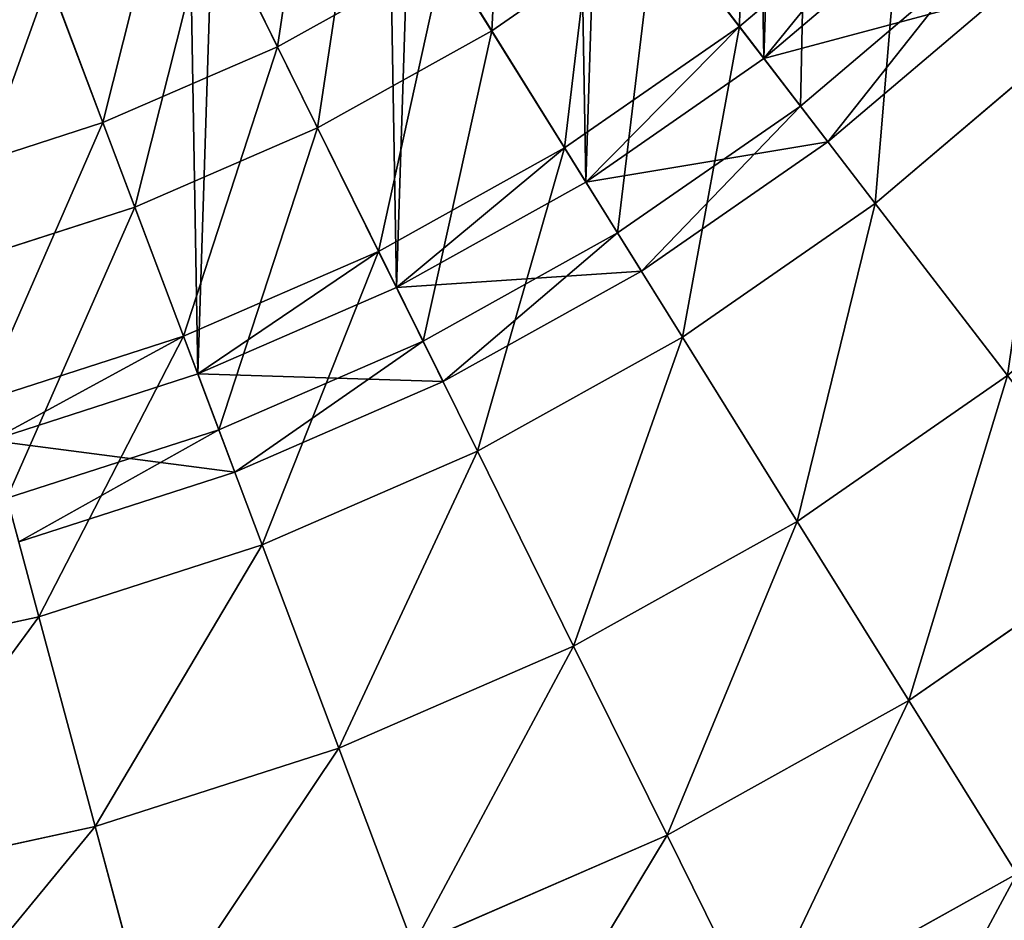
# Model space of a CAD drawing. Extents: x 5 to 965, y 4 to 104.
# Tile 212 of 256: x 276 to 286, y 28 to 37. Entities that reach past the tile are written whole.
import ezdxf

# ---------------------------------------------------------------- set-up
doc = ezdxf.new("R2010")
doc.units = 0
doc.layers.get('0').update_dxf_attribs({"color": 13, "linetype": 'CONTINUOUS'})

# ---------------------------------------------------------------- blocks, each defined once
blk = doc.blocks.new('COMPONENT_4')
for p, q in [((57.4193, 34.9091, 2.8626), (58.4349, 32.8539, 3.7458)), ((57.4193, 34.9091, 97.017), (58.4349, 32.8539, 96.1337)), ((61.6124, 34.8334, 3.7458), (62.9813, 33.0524, 4.7403)), ((61.6124, 34.8334, 96.1337), (62.9813, 33.0524, 95.1392)), ((62.9813, 33.0524, 4.7403), (64.5773, 34.4088, 4.7403)), ((62.9813, 33.0524, 95.1392), (64.5773, 34.4088, 95.1392)), ((55.9067, 34.2519, 2.8626), (56.716, 32.1071, 3.7458)), ((56.716, 32.1071, 96.1337), (55.9067, 34.2519, 97.017)), ((58.4349, 32.8539, 3.7458), (60.0722, 33.7656, 3.7458)), ((58.4349, 32.8539, 96.1337), (60.0722, 33.7656, 96.1337)), ((60.0722, 33.7656, 3.7458), (61.26, 31.859, 4.7403)), ((61.26, 31.859, 95.1392), (60.0722, 33.7656, 96.1337)), ((61.26, 31.859, 4.7403), (62.9813, 33.0524, 4.7403)), ((61.26, 31.859, 95.1392), (62.9813, 33.0524, 95.1392)), ((62.9813, 33.0524, 4.7403), (64.3188, 31.3123, 5.8437)), ((62.9813, 33.0524, 95.1392), (64.3188, 31.3123, 94.0358)), ((56.716, 32.1071, 3.7458), (58.4349, 32.8539, 3.7458)), ((56.716, 32.1071, 96.1337), (58.4349, 32.8539, 96.1337)), ((58.4349, 32.8539, 3.7458), (59.43, 30.8401, 4.7403)), ((58.4349, 32.8539, 96.1337), (59.43, 30.8401, 95.1392)), ((64.3188, 31.3123, 5.8437), (66.0789, 32.8081, 5.8437)), ((64.3188, 31.3123, 94.0358), (66.0789, 32.8081, 94.0358)), ((54.9322, 31.5323, 3.7458), (56.716, 32.1071, 3.7458)), ((54.9322, 31.5323, 96.1337), (56.716, 32.1071, 96.1337)), ((56.716, 32.1071, 3.7458), (57.509, 30.0054, 4.7403)), ((57.509, 30.0054, 95.1392), (56.716, 32.1071, 96.1337)), ((59.43, 30.8401, 4.7403), (61.26, 31.859, 4.7403)), ((59.43, 30.8401, 95.1392), (61.26, 31.859, 95.1392)), ((61.26, 31.859, 4.7403), (62.4205, 29.9962, 5.8437)), ((62.4205, 29.9962, 94.0358), (61.26, 31.859, 95.1392)), ((62.4205, 29.9962, 5.8437), (64.3188, 31.3123, 5.8437)), ((62.4205, 29.9962, 94.0358), (64.3188, 31.3123, 94.0358)), ((64.3188, 31.3123, 5.8437), (65.6216, 29.6173, 7.0533)), ((64.3188, 31.3123, 94.0358), (65.6216, 29.6173, 92.8262)), ((57.509, 30.0054, 4.7403), (59.43, 30.8401, 4.7403)), ((57.509, 30.0054, 95.1392), (59.43, 30.8401, 95.1392)), ((59.43, 30.8401, 4.7403), (60.4023, 28.8725, 5.8437)), ((59.43, 30.8401, 95.1392), (60.4023, 28.8725, 94.0358)), ((55.5154, 29.3631, 4.7403), (57.509, 30.0054, 4.7403)), ((55.5154, 29.3631, 95.1392), (57.509, 30.0054, 95.1392)), ((57.509, 30.0054, 4.7403), (58.2837, 27.952, 5.8437)), ((58.2837, 27.952, 94.0358), (57.509, 30.0054, 95.1392)), ((60.4023, 28.8725, 5.8437), (62.4205, 29.9962, 5.8437)), ((60.4023, 28.8725, 94.0358), (62.4205, 29.9962, 94.0358)), ((62.4205, 29.9962, 5.8437), (63.5509, 28.1816, 7.0533)), ((63.5509, 28.1816, 92.8262), (62.4205, 29.9962, 94.0358)), ((63.5509, 28.1816, 7.0533), (65.6216, 29.6173, 7.0533)), ((63.5509, 28.1816, 92.8262), (65.6216, 29.6173, 92.8262)), ((55.5154, 29.3631, 4.7403), (56.0851, 27.2436, 5.8437)), ((56.0851, 27.2436, 94.0358), (55.5154, 29.3631, 95.1392)), ((58.2837, 27.952, 5.8437), (60.4023, 28.8725, 5.8437)), ((58.2837, 27.952, 94.0358), (60.4023, 28.8725, 94.0358)), ((60.4023, 28.8725, 5.8437), (61.3494, 26.9558, 7.0533)), ((60.4023, 28.8725, 94.0358), (61.3494, 26.9558, 92.8262)), ((61.3494, 26.9558, 7.0533), (63.5509, 28.1816, 7.0533)), ((61.3494, 26.9558, 92.8262), (63.5509, 28.1816, 92.8262)), ((63.5509, 28.1816, 7.0533), (64.6485, 26.4197, 8.3663)), ((64.6485, 26.4197, 91.5133), (63.5509, 28.1816, 92.8262)), ((56.0851, 27.2436, 5.8437), (58.2837, 27.952, 5.8437)), ((56.0851, 27.2436, 94.0358), (58.2837, 27.952, 94.0358)), ((58.2837, 27.952, 5.8437), (59.0384, 25.9518, 7.0533)), ((59.0384, 25.9518, 92.8262), (58.2837, 27.952, 94.0358)), ((64.6485, 26.4197, 8.3663), (66.8867, 27.9714, 8.3663)), ((64.6485, 26.4197, 91.5133), (66.8867, 27.9714, 91.5133)), ((53.8277, 26.7541, 5.8437), (56.0851, 27.2436, 5.8437)), ((53.8277, 26.7541, 94.0358), (56.0851, 27.2436, 94.0358)), ((56.0851, 27.2436, 5.8437), (56.6401, 25.179, 7.0533)), ((56.6401, 25.179, 92.8262), (56.0851, 27.2436, 94.0358)), ((59.0384, 25.9518, 7.0533), (61.3494, 26.9558, 7.0533)), ((59.0384, 25.9518, 92.8262), (61.3494, 26.9558, 92.8262)), ((61.3494, 26.9558, 7.0533), (62.2691, 25.0948, 8.3663)), ((61.3494, 26.9558, 92.8262), (62.2691, 25.0948, 91.5133)), ((62.2691, 25.0948, 8.3663), (64.6485, 26.4197, 8.3663)), ((62.2691, 25.0948, 91.5133), (64.6485, 26.4197, 91.5133)), ((64.6485, 26.4197, 8.3663), (65.7107, 24.7146, 9.7794)), ((65.7107, 24.7146, 90.1001), (64.6485, 26.4197, 91.5133)), ((56.6401, 25.179, 7.0533), (59.0384, 25.9518, 7.0533)), ((56.6401, 25.179, 92.8262), (59.0384, 25.9518, 92.8262)), ((59.0384, 25.9518, 7.0533), (59.7712, 24.0095, 8.3663)), ((59.7712, 24.0095, 91.5133), (59.0384, 25.9518, 92.8262)), ((54.1777, 24.6451, 7.0533), (56.6401, 25.179, 7.0533)), ((54.1777, 24.6451, 92.8262), (56.6401, 25.179, 92.8262)), ((56.6401, 25.179, 7.0533), (57.1791, 23.1743, 8.3663)), ((57.1791, 23.1743, 91.5133), (56.6401, 25.179, 92.8262)), ((59.7712, 24.0095, 8.3663), (62.2691, 25.0948, 8.3663)), ((59.7712, 24.0095, 91.5133), (62.2691, 25.0948, 91.5133)), ((62.2691, 25.0948, 8.3663), (63.1591, 23.2938, 9.7794)), ((62.2691, 25.0948, 91.5133), (63.1591, 23.2938, 90.1001)), ((63.1591, 23.2938, 9.7794), (65.7107, 24.7146, 9.7794)), ((63.1591, 23.2938, 90.1001), (65.7107, 24.7146, 90.1001))]:
    blk.add_line(p, q)
mesh = blk.add_polyface()
corners = [(63.0404, 36.047, 3.7458), (62.9813, 33.0524, 4.7403), (61.6124, 34.8334, 3.7458), (64.5773, 34.4088, 4.7403)]
mesh.append_faces([[corners[k] for k in face] for face in [(0, 1, 2), (1, 0, 3)]], dxfattribs={"vtx0": -1})
mesh = blk.add_polyface()
corners = [(62.9813, 33.0524, 95.1392), (63.0404, 36.047, 96.1337), (61.6124, 34.8334, 96.1337), (64.5773, 34.4088, 95.1392)]
mesh.append_faces([[corners[k] for k in face] for face in [(0, 1, 2), (1, 0, 3)]], dxfattribs={"vtx0": -1})
mesh = blk.add_polyface()
corners = [(66.0327, 35.9151, 4.7403), (66.0789, 32.8081, 5.8437), (64.5773, 34.4088, 4.7403), (67.684, 34.4693, 5.8437)]
mesh.append_faces([[corners[k] for k in face] for face in [(0, 1, 2), (1, 0, 3)]], dxfattribs={"vtx0": -1})
mesh = blk.add_polyface()
corners = [(66.0789, 32.8081, 94.0358), (66.0327, 35.9151, 95.1392), (64.5773, 34.4088, 95.1392), (67.684, 34.4693, 94.0358)]
mesh.append_faces([[corners[k] for k in face] for face in [(0, 1, 2), (1, 0, 3)]], dxfattribs={"vtx0": -1})
mesh = blk.add_polyface()
corners = [(58.8601, 35.7114, 2.8626), (58.4349, 32.8539, 3.7458), (57.4193, 34.9091, 2.8626), (60.0722, 33.7656, 3.7458)]
mesh.append_faces([[corners[k] for k in face] for face in [(0, 1, 2), (1, 0, 3)]], dxfattribs={"vtx0": -1})
mesh = blk.add_polyface()
corners = [(58.4349, 32.8539, 96.1337), (58.8601, 35.7114, 97.017), (57.4193, 34.9091, 97.017), (60.0722, 33.7656, 96.1337)]
mesh.append_faces([[corners[k] for k in face] for face in [(0, 1, 2), (1, 0, 3)]], dxfattribs={"vtx0": -1})
mesh = blk.add_polyface()
corners = [(57.4193, 34.9091, 2.8626), (56.716, 32.1071, 3.7458), (55.9067, 34.2519, 2.8626), (58.4349, 32.8539, 3.7458)]
mesh.append_faces([[corners[k] for k in face] for face in [(0, 1, 2), (1, 0, 3)]], dxfattribs={"vtx0": -1})
mesh = blk.add_polyface()
corners = [(56.716, 32.1071, 96.1337), (57.4193, 34.9091, 97.017), (55.9067, 34.2519, 97.017), (58.4349, 32.8539, 96.1337)]
mesh.append_faces([[corners[k] for k in face] for face in [(0, 1, 2), (1, 0, 3)]], dxfattribs={"vtx0": -1})
mesh = blk.add_polyface()
corners = [(61.6124, 34.8334, 3.7458), (61.26, 31.859, 4.7403), (60.0722, 33.7656, 3.7458), (62.9813, 33.0524, 4.7403)]
mesh.append_faces([[corners[k] for k in face] for face in [(0, 1, 2), (1, 0, 3)]], dxfattribs={"vtx0": -1})
mesh = blk.add_polyface()
corners = [(61.26, 31.859, 95.1392), (61.6124, 34.8334, 96.1337), (60.0722, 33.7656, 96.1337), (62.9813, 33.0524, 95.1392)]
mesh.append_faces([[corners[k] for k in face] for face in [(0, 1, 2), (1, 0, 3)]], dxfattribs={"vtx0": -1})
mesh = blk.add_polyface()
corners = [(64.5773, 34.4088, 4.7403), (64.3188, 31.3123, 5.8437), (62.9813, 33.0524, 4.7403), (66.0789, 32.8081, 5.8437)]
mesh.append_faces([[corners[k] for k in face] for face in [(0, 1, 2), (1, 0, 3)]], dxfattribs={"vtx0": -1})
mesh = blk.add_polyface()
corners = [(64.3188, 31.3123, 94.0358), (64.5773, 34.4088, 95.1392), (62.9813, 33.0524, 95.1392), (66.0789, 32.8081, 94.0358)]
mesh.append_faces([[corners[k] for k in face] for face in [(0, 1, 2), (1, 0, 3)]], dxfattribs={"vtx0": -1})
mesh = blk.add_polyface()
corners = [(55.9067, 34.2519, 2.8626), (54.9322, 31.5323, 3.7458), (54.3371, 33.7462, 2.8626), (56.716, 32.1071, 3.7458)]
mesh.append_faces([[corners[k] for k in face] for face in [(0, 1, 2), (1, 0, 3)]], dxfattribs={"vtx0": -1})
mesh = blk.add_polyface()
corners = [(54.9322, 31.5323, 96.1337), (55.9067, 34.2519, 97.017), (54.3371, 33.7462, 97.017), (56.716, 32.1071, 96.1337)]
mesh.append_faces([[corners[k] for k in face] for face in [(0, 1, 2), (1, 0, 3)]], dxfattribs={"vtx0": -1})
mesh = blk.add_polyface()
corners = [(60.0722, 33.7656, 3.7458), (59.43, 30.8401, 4.7403), (58.4349, 32.8539, 3.7458), (61.26, 31.859, 4.7403)]
mesh.append_faces([[corners[k] for k in face] for face in [(0, 1, 2), (1, 0, 3)]], dxfattribs={"vtx0": -1})
mesh = blk.add_polyface()
corners = [(59.43, 30.8401, 95.1392), (60.0722, 33.7656, 96.1337), (58.4349, 32.8539, 96.1337), (61.26, 31.859, 95.1392)]
mesh.append_faces([[corners[k] for k in face] for face in [(0, 1, 2), (1, 0, 3)]], dxfattribs={"vtx0": -1})
mesh = blk.add_polyface()
corners = [(62.9813, 33.0524, 4.7403), (62.4205, 29.9962, 5.8437), (61.26, 31.859, 4.7403), (64.3188, 31.3123, 5.8437)]
mesh.append_faces([[corners[k] for k in face] for face in [(0, 1, 2), (1, 0, 3)]], dxfattribs={"vtx0": -1})
mesh = blk.add_polyface()
corners = [(62.4205, 29.9962, 94.0358), (62.9813, 33.0524, 95.1392), (61.26, 31.859, 95.1392), (64.3188, 31.3123, 94.0358)]
mesh.append_faces([[corners[k] for k in face] for face in [(0, 1, 2), (1, 0, 3)]], dxfattribs={"vtx0": -1})
mesh = blk.add_polyface()
corners = [(58.4349, 32.8539, 3.7458), (57.509, 30.0054, 4.7403), (56.716, 32.1071, 3.7458), (59.43, 30.8401, 4.7403)]
mesh.append_faces([[corners[k] for k in face] for face in [(0, 1, 2), (1, 0, 3)]], dxfattribs={"vtx0": -1})
mesh = blk.add_polyface()
corners = [(57.509, 30.0054, 95.1392), (58.4349, 32.8539, 96.1337), (56.716, 32.1071, 96.1337), (59.43, 30.8401, 95.1392)]
mesh.append_faces([[corners[k] for k in face] for face in [(0, 1, 2), (1, 0, 3)]], dxfattribs={"vtx0": -1})
mesh = blk.add_polyface()
corners = [(66.0789, 32.8081, 5.8437), (65.6216, 29.6173, 7.0533), (64.3188, 31.3123, 5.8437), (67.5416, 31.249, 7.0533)]
mesh.append_faces([[corners[k] for k in face] for face in [(0, 1, 2), (1, 0, 3)]], dxfattribs={"vtx0": -1})
mesh = blk.add_polyface()
corners = [(65.6216, 29.6173, 92.8262), (66.0789, 32.8081, 94.0358), (64.3188, 31.3123, 94.0358), (67.5416, 31.249, 92.8262)]
mesh.append_faces([[corners[k] for k in face] for face in [(0, 1, 2), (1, 0, 3)]], dxfattribs={"vtx0": -1})
mesh = blk.add_polyface()
corners = [(56.716, 32.1071, 3.7458), (55.5154, 29.3631, 4.7403), (54.9322, 31.5323, 3.7458), (57.509, 30.0054, 4.7403)]
mesh.append_faces([[corners[k] for k in face] for face in [(0, 1, 2), (1, 0, 3)]], dxfattribs={"vtx0": -1})
mesh = blk.add_polyface()
corners = [(55.5154, 29.3631, 95.1392), (56.716, 32.1071, 96.1337), (54.9322, 31.5323, 96.1337), (57.509, 30.0054, 95.1392)]
mesh.append_faces([[corners[k] for k in face] for face in [(0, 1, 2), (1, 0, 3)]], dxfattribs={"vtx0": -1})
mesh = blk.add_polyface()
corners = [(61.26, 31.859, 4.7403), (60.4023, 28.8725, 5.8437), (59.43, 30.8401, 4.7403), (62.4205, 29.9962, 5.8437)]
mesh.append_faces([[corners[k] for k in face] for face in [(0, 1, 2), (1, 0, 3)]], dxfattribs={"vtx0": -1})
mesh = blk.add_polyface()
corners = [(60.4023, 28.8725, 94.0358), (61.26, 31.859, 95.1392), (59.43, 30.8401, 95.1392), (62.4205, 29.9962, 94.0358)]
mesh.append_faces([[corners[k] for k in face] for face in [(0, 1, 2), (1, 0, 3)]], dxfattribs={"vtx0": -1})
mesh = blk.add_polyface()
corners = [(64.3188, 31.3123, 5.8437), (63.5509, 28.1816, 7.0533), (62.4205, 29.9962, 5.8437), (65.6216, 29.6173, 7.0533)]
mesh.append_faces([[corners[k] for k in face] for face in [(0, 1, 2), (1, 0, 3)]], dxfattribs={"vtx0": -1})
mesh = blk.add_polyface()
corners = [(63.5509, 28.1816, 92.8262), (64.3188, 31.3123, 94.0358), (62.4205, 29.9962, 94.0358), (65.6216, 29.6173, 92.8262)]
mesh.append_faces([[corners[k] for k in face] for face in [(0, 1, 2), (1, 0, 3)]], dxfattribs={"vtx0": -1})
mesh = blk.add_polyface()
corners = [(59.43, 30.8401, 4.7403), (58.2837, 27.952, 5.8437), (57.509, 30.0054, 4.7403), (60.4023, 28.8725, 5.8437)]
mesh.append_faces([[corners[k] for k in face] for face in [(0, 1, 2), (1, 0, 3)]], dxfattribs={"vtx0": -1})
mesh = blk.add_polyface()
corners = [(58.2837, 27.952, 94.0358), (59.43, 30.8401, 95.1392), (57.509, 30.0054, 95.1392), (60.4023, 28.8725, 94.0358)]
mesh.append_faces([[corners[k] for k in face] for face in [(0, 1, 2), (1, 0, 3)]], dxfattribs={"vtx0": -1})
mesh = blk.add_polyface()
corners = [(57.509, 30.0054, 4.7403), (56.0851, 27.2436, 5.8437), (55.5154, 29.3631, 4.7403), (58.2837, 27.952, 5.8437)]
mesh.append_faces([[corners[k] for k in face] for face in [(0, 1, 2), (1, 0, 3)]], dxfattribs={"vtx0": -1})
mesh = blk.add_polyface()
corners = [(56.0851, 27.2436, 94.0358), (57.509, 30.0054, 95.1392), (55.5154, 29.3631, 95.1392), (58.2837, 27.952, 94.0358)]
mesh.append_faces([[corners[k] for k in face] for face in [(0, 1, 2), (1, 0, 3)]], dxfattribs={"vtx0": -1})
mesh = blk.add_polyface()
corners = [(62.4205, 29.9962, 5.8437), (61.3494, 26.9558, 7.0533), (60.4023, 28.8725, 5.8437), (63.5509, 28.1816, 7.0533)]
mesh.append_faces([[corners[k] for k in face] for face in [(0, 1, 2), (1, 0, 3)]], dxfattribs={"vtx0": -1})
mesh = blk.add_polyface()
corners = [(61.3494, 26.9558, 92.8262), (62.4205, 29.9962, 94.0358), (60.4023, 28.8725, 94.0358), (63.5509, 28.1816, 92.8262)]
mesh.append_faces([[corners[k] for k in face] for face in [(0, 1, 2), (1, 0, 3)]], dxfattribs={"vtx0": -1})
mesh = blk.add_polyface()
corners = [(65.6216, 29.6173, 7.0533), (64.6485, 26.4197, 8.3663), (63.5509, 28.1816, 7.0533), (66.8867, 27.9714, 8.3663)]
mesh.append_faces([[corners[k] for k in face] for face in [(0, 1, 2), (1, 0, 3)]], dxfattribs={"vtx0": -1})
mesh = blk.add_polyface()
corners = [(64.6485, 26.4197, 91.5133), (65.6216, 29.6173, 92.8262), (63.5509, 28.1816, 92.8262), (66.8867, 27.9714, 91.5133)]
mesh.append_faces([[corners[k] for k in face] for face in [(0, 1, 2), (1, 0, 3)]], dxfattribs={"vtx0": -1})
mesh = blk.add_polyface()
corners = [(55.5154, 29.3631, 4.7403), (53.8277, 26.7541, 5.8437), (53.4684, 28.9192, 4.7403), (56.0851, 27.2436, 5.8437)]
mesh.append_faces([[corners[k] for k in face] for face in [(0, 1, 2), (1, 0, 3)]], dxfattribs={"vtx0": -1})
mesh = blk.add_polyface()
corners = [(53.8277, 26.7541, 94.0358), (55.5154, 29.3631, 95.1392), (53.4684, 28.9192, 95.1392), (56.0851, 27.2436, 94.0358)]
mesh.append_faces([[corners[k] for k in face] for face in [(0, 1, 2), (1, 0, 3)]], dxfattribs={"vtx0": -1})
mesh = blk.add_polyface()
corners = [(60.4023, 28.8725, 5.8437), (59.0384, 25.9518, 7.0533), (58.2837, 27.952, 5.8437), (61.3494, 26.9558, 7.0533)]
mesh.append_faces([[corners[k] for k in face] for face in [(0, 1, 2), (1, 0, 3)]], dxfattribs={"vtx0": -1})
mesh = blk.add_polyface()
corners = [(59.0384, 25.9518, 92.8262), (60.4023, 28.8725, 94.0358), (58.2837, 27.952, 94.0358), (61.3494, 26.9558, 92.8262)]
mesh.append_faces([[corners[k] for k in face] for face in [(0, 1, 2), (1, 0, 3)]], dxfattribs={"vtx0": -1})
mesh = blk.add_polyface()
corners = [(63.5509, 28.1816, 7.0533), (62.2691, 25.0948, 8.3663), (61.3494, 26.9558, 7.0533), (64.6485, 26.4197, 8.3663)]
mesh.append_faces([[corners[k] for k in face] for face in [(0, 1, 2), (1, 0, 3)]], dxfattribs={"vtx0": -1})
mesh = blk.add_polyface()
corners = [(62.2691, 25.0948, 91.5133), (63.5509, 28.1816, 92.8262), (61.3494, 26.9558, 92.8262), (64.6485, 26.4197, 91.5133)]
mesh.append_faces([[corners[k] for k in face] for face in [(0, 1, 2), (1, 0, 3)]], dxfattribs={"vtx0": -1})
mesh = blk.add_polyface()
corners = [(58.2837, 27.952, 5.8437), (56.6401, 25.179, 7.0533), (56.0851, 27.2436, 5.8437), (59.0384, 25.9518, 7.0533)]
mesh.append_faces([[corners[k] for k in face] for face in [(0, 1, 2), (1, 0, 3)]], dxfattribs={"vtx0": -1})
mesh = blk.add_polyface()
corners = [(56.6401, 25.179, 92.8262), (58.2837, 27.952, 94.0358), (56.0851, 27.2436, 94.0358), (59.0384, 25.9518, 92.8262)]
mesh.append_faces([[corners[k] for k in face] for face in [(0, 1, 2), (1, 0, 3)]], dxfattribs={"vtx0": -1})
mesh = blk.add_polyface()
corners = [(66.8867, 27.9714, 8.3663), (65.7107, 24.7146, 9.7794), (64.6485, 26.4197, 8.3663), (68.1109, 26.3787, 9.7794)]
mesh.append_faces([[corners[k] for k in face] for face in [(0, 1, 2), (1, 0, 3)]], dxfattribs={"vtx0": -1})
mesh = blk.add_polyface()
corners = [(65.7107, 24.7146, 90.1001), (66.8867, 27.9714, 91.5133), (64.6485, 26.4197, 91.5133), (68.1109, 26.3787, 90.1001)]
mesh.append_faces([[corners[k] for k in face] for face in [(0, 1, 2), (1, 0, 3)]], dxfattribs={"vtx0": -1})
mesh = blk.add_polyface()
corners = [(56.0851, 27.2436, 5.8437), (54.1777, 24.6451, 7.0533), (53.8277, 26.7541, 5.8437), (56.6401, 25.179, 7.0533)]
mesh.append_faces([[corners[k] for k in face] for face in [(0, 1, 2), (1, 0, 3)]], dxfattribs={"vtx0": -1})
mesh = blk.add_polyface()
corners = [(54.1777, 24.6451, 92.8262), (56.0851, 27.2436, 94.0358), (53.8277, 26.7541, 94.0358), (56.6401, 25.179, 92.8262)]
mesh.append_faces([[corners[k] for k in face] for face in [(0, 1, 2), (1, 0, 3)]], dxfattribs={"vtx0": -1})
mesh = blk.add_polyface()
corners = [(61.3494, 26.9558, 7.0533), (59.7712, 24.0095, 8.3663), (59.0384, 25.9518, 7.0533), (62.2691, 25.0948, 8.3663)]
mesh.append_faces([[corners[k] for k in face] for face in [(0, 1, 2), (1, 0, 3)]], dxfattribs={"vtx0": -1})
mesh = blk.add_polyface()
corners = [(59.7712, 24.0095, 91.5133), (61.3494, 26.9558, 92.8262), (59.0384, 25.9518, 92.8262), (62.2691, 25.0948, 91.5133)]
mesh.append_faces([[corners[k] for k in face] for face in [(0, 1, 2), (1, 0, 3)]], dxfattribs={"vtx0": -1})
mesh = blk.add_polyface()
corners = [(64.6485, 26.4197, 8.3663), (63.1591, 23.2938, 9.7794), (62.2691, 25.0948, 8.3663), (65.7107, 24.7146, 9.7794)]
mesh.append_faces([[corners[k] for k in face] for face in [(0, 1, 2), (1, 0, 3)]], dxfattribs={"vtx0": -1})
mesh = blk.add_polyface()
corners = [(63.1591, 23.2938, 90.1001), (64.6485, 26.4197, 91.5133), (62.2691, 25.0948, 91.5133), (65.7107, 24.7146, 90.1001)]
mesh.append_faces([[corners[k] for k in face] for face in [(0, 1, 2), (1, 0, 3)]], dxfattribs={"vtx0": -1})
mesh = blk.add_polyface()
corners = [(59.0384, 25.9518, 7.0533), (57.1791, 23.1743, 8.3663), (56.6401, 25.179, 7.0533), (59.7712, 24.0095, 8.3663)]
mesh.append_faces([[corners[k] for k in face] for face in [(0, 1, 2), (1, 0, 3)]], dxfattribs={"vtx0": -1})
mesh = blk.add_polyface()
corners = [(57.1791, 23.1743, 91.5133), (59.0384, 25.9518, 92.8262), (56.6401, 25.179, 92.8262), (59.7712, 24.0095, 91.5133)]
mesh.append_faces([[corners[k] for k in face] for face in [(0, 1, 2), (1, 0, 3)]], dxfattribs={"vtx0": -1})
mesh = blk.add_polyface()
corners = [(56.6401, 25.179, 7.0533), (54.5175, 22.5972, 8.3663), (54.1777, 24.6451, 7.0533), (57.1791, 23.1743, 8.3663)]
mesh.append_faces([[corners[k] for k in face] for face in [(0, 1, 2), (1, 0, 3)]], dxfattribs={"vtx0": -1})
mesh = blk.add_polyface()
corners = [(54.5175, 22.5972, 91.5133), (56.6401, 25.179, 92.8262), (54.1777, 24.6451, 92.8262), (57.1791, 23.1743, 91.5133)]
mesh.append_faces([[corners[k] for k in face] for face in [(0, 1, 2), (1, 0, 3)]], dxfattribs={"vtx0": -1})
mesh = blk.add_polyface()
corners = [(62.2691, 25.0948, 8.3663), (60.4804, 22.13, 9.7794), (59.7712, 24.0095, 8.3663), (63.1591, 23.2938, 9.7794)]
mesh.append_faces([[corners[k] for k in face] for face in [(0, 1, 2), (1, 0, 3)]], dxfattribs={"vtx0": -1})
mesh = blk.add_polyface()
corners = [(60.4804, 22.13, 90.1001), (62.2691, 25.0948, 91.5133), (59.7712, 24.0095, 91.5133), (63.1591, 23.2938, 90.1001)]
mesh.append_faces([[corners[k] for k in face] for face in [(0, 1, 2), (1, 0, 3)]], dxfattribs={"vtx0": -1})
mesh = blk.add_polyface()
corners = [(65.7107, 24.7146, 9.7794), (64.0172, 21.5572, 11.2893), (63.1591, 23.2938, 9.7794), (66.735, 23.0705, 11.2893)]
mesh.append_faces([[corners[k] for k in face] for face in [(0, 1, 2), (1, 0, 3)]], dxfattribs={"vtx0": -1})
mesh = blk.add_polyface()
corners = [(64.0172, 21.5572, 88.5903), (65.7107, 24.7146, 90.1001), (63.1591, 23.2938, 90.1001), (66.735, 23.0705, 88.5903)]
mesh.append_faces([[corners[k] for k in face] for face in [(0, 1, 2), (1, 0, 3)]], dxfattribs={"vtx0": -1})
blk = doc.blocks.new('DIFFERENCE')
for p, q in [((60.5427, 33.0104, 97.6276), (59.2771, 35.042, 98.5497)), ((57.4193, 34.9091, 97.017), (58.4349, 32.8539, 96.1337)), ((61.6124, 34.8334, 96.1337), (62.9813, 33.0524, 95.1392)), ((62.9813, 33.0524, 95.1392), (64.5773, 34.4088, 95.1392)), ((56.716, 32.1071, 96.1337), (55.9067, 34.2519, 97.017)), ((58.829, 32.0562, 97.6276), (57.7686, 34.2021, 98.5497)), ((60.5427, 33.0104, 97.6276), (62.1546, 34.128, 97.6276)), ((63.5826, 32.2701, 96.5902), (62.1546, 34.128, 97.6276)), ((63.2231, 32.7378, 94.9398), (64.8488, 34.1194, 94.9398)), ((58.4349, 32.8539, 96.1337), (60.0722, 33.7656, 96.1337)), ((61.26, 31.859, 95.1392), (60.0722, 33.7656, 96.1337)), ((63.5826, 32.2701, 96.5902), (65.2524, 33.6891, 96.5902)), ((57.0301, 31.2746, 97.6276), (56.1851, 33.5141, 98.5497)), ((63.8529, 31.9184, 96.3673), (65.5558, 33.3657, 96.3673)), ((61.26, 31.859, 95.1392), (62.9813, 33.0524, 95.1392)), ((62.9813, 33.0524, 95.1392), (63.2231, 32.7378, 94.9398)), ((58.829, 32.0562, 97.6276), (60.5427, 33.0104, 97.6276)), ((61.7817, 31.0215, 96.5902), (60.5427, 33.0104, 97.6276)), ((56.716, 32.1071, 96.1337), (58.4349, 32.8539, 96.1337)), ((58.4349, 32.8539, 96.1337), (59.43, 30.8401, 95.1392)), ((61.4698, 31.5223, 94.9398), (63.2231, 32.7378, 94.9398)), ((63.2231, 32.7378, 94.9398), (63.8529, 31.9184, 96.3673)), ((61.7817, 31.0215, 96.5902), (63.5826, 32.2701, 96.5902)), ((63.8529, 31.9184, 96.3673), (63.5826, 32.2701, 96.5902)), ((54.9322, 31.5323, 96.1337), (56.716, 32.1071, 96.1337)), ((57.509, 30.0054, 95.1392), (56.716, 32.1071, 96.1337)), ((57.0301, 31.2746, 97.6276), (58.829, 32.0562, 97.6276)), ((59.8672, 29.9554, 96.5902), (58.829, 32.0562, 97.6276)), ((62.0162, 30.6451, 96.3673), (63.8529, 31.9184, 96.3673)), ((59.43, 30.8401, 95.1392), (61.26, 31.859, 95.1392)), ((61.4698, 31.5223, 94.9398), (61.26, 31.859, 95.1392)), ((59.6058, 30.4844, 94.9398), (61.4698, 31.5223, 94.9398)), ((61.4698, 31.5223, 94.9398), (62.0162, 30.6451, 96.3673)), ((55.1632, 30.6731, 97.6276), (57.0301, 31.2746, 97.6276)), ((57.8573, 29.0822, 96.5902), (57.0301, 31.2746, 97.6276)), ((59.8672, 29.9554, 96.5902), (61.7817, 31.0215, 96.5902)), ((62.0162, 30.6451, 96.3673), (61.7817, 31.0215, 96.5902)), ((57.509, 30.0054, 95.1392), (59.43, 30.8401, 95.1392)), ((59.43, 30.8401, 95.1392), (59.6058, 30.4844, 94.9398)), ((60.0636, 29.5579, 96.3673), (62.0162, 30.6451, 96.3673)), ((57.649, 29.6342, 94.9398), (59.6058, 30.4844, 94.9398)), ((59.6058, 30.4844, 94.9398), (60.0636, 29.5579, 96.3673)), ((55.5154, 29.3631, 95.1392), (57.509, 30.0054, 95.1392)), ((57.649, 29.6342, 94.9398), (57.509, 30.0054, 95.1392)), ((57.8573, 29.0822, 96.5902), (59.8672, 29.9554, 96.5902)), ((60.0636, 29.5579, 96.3673), (59.8672, 29.9554, 96.5902)), ((55.6184, 28.9799, 94.9398), (57.649, 29.6342, 94.9398)), ((57.649, 29.6342, 94.9398), (58.0139, 28.6673, 96.3673)), ((58.0139, 28.6673, 96.3673), (60.0636, 29.5579, 96.3673)), ((55.7715, 28.4102, 96.5902), (57.8573, 29.0822, 96.5902)), ((58.0139, 28.6673, 96.3673), (57.8573, 29.0822, 96.5902)), ((55.8867, 27.9819, 96.3673), (58.0139, 28.6673, 96.3673))]:
    blk.add_line(p, q)
mesh = blk.add_polyface()
corners = [(28.4182, 52.7946, 94.9398), (28.2823, 48.535, 94.9398), (28.2456, 50.6682, 94.9398), (28.5278, 46.4157, 94.9398), (28.7985, 54.8939, 94.9398), (28.9799, 44.3307, 94.9398), (29.3826, 56.9459, 94.9398), (29.6342, 42.3001, 94.9398), (30.1651, 58.9307, 94.9398), (30.4844, 40.3433, 94.9398), (31.1383, 60.8292, 94.9398), (31.5223, 38.4793, 94.9398), (32.293, 62.6232, 94.9398), (32.7378, 36.726, 94.9398), (33.6179, 64.2954, 94.9398), (34.1194, 35.1003, 94.9398), (35.1003, 65.8297, 94.9398), (35.6537, 33.6179, 94.9398), (36.726, 67.2112, 94.9398), (37.3259, 32.293, 94.9398), (38.4793, 68.4268, 94.9398), (39.1199, 31.1383, 94.9398), (40.3433, 69.4647, 94.9398), (41.0184, 30.1651, 94.9398), (42.3001, 70.3149, 94.9398), (43.0032, 29.3826, 94.9398), (44.3307, 70.9692, 94.9398), (45.0552, 28.7985, 94.9398), (46.4157, 71.4213, 94.9398), (47.1545, 28.4182, 94.9398), (48.535, 71.6668, 94.9398), (49.2809, 28.2456, 94.9398), (50.6682, 71.7035, 94.9398), (51.4141, 28.2823, 94.9398), (52.7946, 71.5308, 94.9398), (53.5334, 28.5278, 94.9398), (54.8939, 71.1506, 94.9398), (55.6184, 28.9799, 94.9398), (56.9459, 70.5665, 94.9398), (57.649, 29.6342, 94.9398), (58.9307, 69.784, 94.9398), (59.6058, 30.4844, 94.9398), (60.8292, 68.8108, 94.9398), (61.4698, 31.5223, 94.9398), (62.6232, 67.6561, 94.9398), (63.2231, 32.7378, 94.9398), (64.2954, 66.3312, 94.9398), (64.8488, 34.1194, 94.9398), (65.8297, 64.8488, 94.9398), (66.3312, 35.6537, 94.9398), (67.2112, 63.2231, 94.9398), (67.6561, 37.3259, 94.9398), (68.4268, 61.4698, 94.9398), (68.8108, 39.1199, 94.9398), (69.4647, 59.6058, 94.9398), (69.784, 41.0184, 94.9398), (70.3149, 57.649, 94.9398), (70.5665, 43.0032, 94.9398), (70.9692, 55.6184, 94.9398), (71.1506, 45.0552, 94.9398), (71.4213, 53.5334, 94.9398), (71.5308, 47.1545, 94.9398), (71.6668, 51.4141, 94.9398), (71.7035, 49.2809, 94.9398)]
mesh.append_faces([[corners[k] for k in face] for face in [(0, 1, 2), (61, 62, 63)]], dxfattribs={"vtx0": -1})
mesh.append_faces([[corners[k] for k in face] for face in [(1, 0, 3), (3, 4, 5), (5, 6, 7), (7, 8, 9), (9, 10, 11), (11, 12, 13), (13, 14, 15), (15, 16, 17), (17, 18, 19), (19, 20, 21), (21, 22, 23), (23, 24, 25), (25, 26, 27), (27, 28, 29), (29, 30, 31), (31, 32, 33), (33, 34, 35), (35, 36, 37), (37, 38, 39), (39, 40, 41), (41, 42, 43), (43, 44, 45), (45, 46, 47), (47, 48, 49), (49, 50, 51), (51, 52, 53), (53, 54, 55), (55, 56, 57), (57, 58, 59), (59, 60, 61)]], dxfattribs={"vtx0": -1, "vtx1": -1})
mesh.append_faces([[corners[k] for k in face] for face in [(3, 0, 4), (5, 4, 6), (7, 6, 8), (9, 8, 10), (11, 10, 12), (13, 12, 14), (15, 14, 16), (17, 16, 18), (19, 18, 20), (21, 20, 22), (23, 22, 24), (25, 24, 26), (27, 26, 28), (29, 28, 30), (31, 30, 32), (33, 32, 34), (35, 34, 36), (37, 36, 38), (39, 38, 40), (41, 40, 42), (43, 42, 44), (45, 44, 46), (47, 46, 48), (49, 48, 50), (51, 50, 52), (53, 52, 54), (55, 54, 56), (57, 56, 58), (59, 58, 60), (61, 60, 62)]], dxfattribs={"vtx0": -1, "vtx2": -1})
mesh = blk.add_polyface()
corners = [(60.5427, 33.0104, 97.6276), (60.6959, 36.0257, 98.5497), (59.2771, 35.042, 98.5497), (62.1546, 34.128, 97.6276)]
mesh.append_faces([[corners[k] for k in face] for face in [(0, 1, 2), (1, 0, 3)]], dxfattribs={"vtx0": -1})
mesh = blk.add_polyface()
corners = [(63.0404, 36.047, 96.1337), (62.9813, 33.0524, 95.1392), (61.6124, 34.8334, 96.1337), (64.5773, 34.4088, 95.1392)]
mesh.append_faces([[corners[k] for k in face] for face in [(0, 1, 2), (1, 0, 3)]], dxfattribs={"vtx0": -1})
mesh = blk.add_polyface()
corners = [(54.5418, 32.9846, 98.5497), (55.3245, 35.7952, 99.3541), (53.9089, 35.3391, 99.3541), (56.1851, 33.5141, 98.5497)]
mesh.append_faces([[corners[k] for k in face] for face in [(0, 1, 2), (1, 0, 3)]], dxfattribs={"vtx0": -1})
mesh = blk.add_polyface()
corners = [(58.8601, 35.7114, 97.017), (58.4349, 32.8539, 96.1337), (57.4193, 34.9091, 97.017), (60.0722, 33.7656, 96.1337)]
mesh.append_faces([[corners[k] for k in face] for face in [(0, 1, 2), (1, 0, 3)]], dxfattribs={"vtx0": -1})
mesh = blk.add_polyface()
corners = [(63.5826, 32.2701, 96.5902), (63.6492, 35.3981, 97.6276), (62.1546, 34.128, 97.6276), (65.2524, 33.6891, 96.5902)]
mesh.append_faces([[corners[k] for k in face] for face in [(0, 1, 2), (1, 0, 3)]], dxfattribs={"vtx0": -1})
mesh = blk.add_polyface()
corners = [(58.829, 32.0562, 97.6276), (59.2771, 35.042, 98.5497), (57.7686, 34.2021, 98.5497), (60.5427, 33.0104, 97.6276)]
mesh.append_faces([[corners[k] for k in face] for face in [(0, 1, 2), (1, 0, 3)]], dxfattribs={"vtx0": -1})
mesh = blk.add_polyface()
corners = [(57.4193, 34.9091, 97.017), (56.716, 32.1071, 96.1337), (55.9067, 34.2519, 97.017), (58.4349, 32.8539, 96.1337)]
mesh.append_faces([[corners[k] for k in face] for face in [(0, 1, 2), (1, 0, 3)]], dxfattribs={"vtx0": -1})
mesh = blk.add_polyface()
corners = [(61.6124, 34.8334, 96.1337), (61.26, 31.859, 95.1392), (60.0722, 33.7656, 96.1337), (62.9813, 33.0524, 95.1392)]
mesh.append_faces([[corners[k] for k in face] for face in [(0, 1, 2), (1, 0, 3)]], dxfattribs={"vtx0": -1})
mesh = blk.add_polyface()
corners = [(64.5773, 34.4088, 95.1392), (63.2231, 32.7378, 94.9398), (62.9813, 33.0524, 95.1392), (64.8488, 34.1194, 94.9398)]
mesh.append_faces([[corners[k] for k in face] for face in [(0, 1, 2), (1, 0, 3)]], dxfattribs={"vtx0": -1})
mesh = blk.add_polyface()
corners = [(55.9067, 34.2519, 97.017), (54.9322, 31.5323, 96.1337), (54.3371, 33.7462, 97.017), (56.716, 32.1071, 96.1337)]
mesh.append_faces([[corners[k] for k in face] for face in [(0, 1, 2), (1, 0, 3)]], dxfattribs={"vtx0": -1})
mesh = blk.add_polyface()
corners = [(57.0301, 31.2746, 97.6276), (57.7686, 34.2021, 98.5497), (56.1851, 33.5141, 98.5497), (58.829, 32.0562, 97.6276)]
mesh.append_faces([[corners[k] for k in face] for face in [(0, 1, 2), (1, 0, 3)]], dxfattribs={"vtx0": -1})
mesh = blk.add_polyface()
corners = [(61.7817, 31.0215, 96.5902), (62.1546, 34.128, 97.6276), (60.5427, 33.0104, 97.6276), (63.5826, 32.2701, 96.5902)]
mesh.append_faces([[corners[k] for k in face] for face in [(0, 1, 2), (1, 0, 3)]], dxfattribs={"vtx0": -1})
mesh = blk.add_polyface()
corners = [(65.5558, 33.3657, 96.3673), (63.2231, 32.7378, 94.9398), (64.8488, 34.1194, 94.9398), (63.8529, 31.9184, 96.3673)]
mesh.append_faces([[corners[k] for k in face] for face in [(0, 1, 2), (1, 0, 3)]], dxfattribs={"vtx0": -1})
mesh = blk.add_polyface()
corners = [(60.0722, 33.7656, 96.1337), (59.43, 30.8401, 95.1392), (58.4349, 32.8539, 96.1337), (61.26, 31.859, 95.1392)]
mesh.append_faces([[corners[k] for k in face] for face in [(0, 1, 2), (1, 0, 3)]], dxfattribs={"vtx0": -1})
mesh = blk.add_polyface()
corners = [(63.8529, 31.9184, 96.3673), (65.2524, 33.6891, 96.5902), (63.5826, 32.2701, 96.5902), (65.5558, 33.3657, 96.3673)]
mesh.append_faces([[corners[k] for k in face] for face in [(0, 1, 2), (1, 0, 3)]], dxfattribs={"vtx0": -1})
mesh = blk.add_polyface()
corners = [(55.1632, 30.6731, 97.6276), (56.1851, 33.5141, 98.5497), (54.5418, 32.9846, 98.5497), (57.0301, 31.2746, 97.6276)]
mesh.append_faces([[corners[k] for k in face] for face in [(0, 1, 2), (1, 0, 3)]], dxfattribs={"vtx0": -1})
mesh = blk.add_polyface()
corners = [(62.9813, 33.0524, 95.1392), (61.4698, 31.5223, 94.9398), (61.26, 31.859, 95.1392), (63.2231, 32.7378, 94.9398)]
mesh.append_faces([[corners[k] for k in face] for face in [(0, 1, 2), (1, 0, 3)]], dxfattribs={"vtx0": -1})
mesh = blk.add_polyface()
corners = [(59.8672, 29.9554, 96.5902), (60.5427, 33.0104, 97.6276), (58.829, 32.0562, 97.6276), (61.7817, 31.0215, 96.5902)]
mesh.append_faces([[corners[k] for k in face] for face in [(0, 1, 2), (1, 0, 3)]], dxfattribs={"vtx0": -1})
mesh = blk.add_polyface()
corners = [(58.4349, 32.8539, 96.1337), (57.509, 30.0054, 95.1392), (56.716, 32.1071, 96.1337), (59.43, 30.8401, 95.1392)]
mesh.append_faces([[corners[k] for k in face] for face in [(0, 1, 2), (1, 0, 3)]], dxfattribs={"vtx0": -1})
mesh = blk.add_polyface()
corners = [(63.8529, 31.9184, 96.3673), (61.4698, 31.5223, 94.9398), (63.2231, 32.7378, 94.9398), (62.0162, 30.6451, 96.3673)]
mesh.append_faces([[corners[k] for k in face] for face in [(0, 1, 2), (1, 0, 3)]], dxfattribs={"vtx0": -1})
mesh = blk.add_polyface()
corners = [(62.0162, 30.6451, 96.3673), (63.5826, 32.2701, 96.5902), (61.7817, 31.0215, 96.5902), (63.8529, 31.9184, 96.3673)]
mesh.append_faces([[corners[k] for k in face] for face in [(0, 1, 2), (1, 0, 3)]], dxfattribs={"vtx0": -1})
mesh = blk.add_polyface()
corners = [(56.716, 32.1071, 96.1337), (55.5154, 29.3631, 95.1392), (54.9322, 31.5323, 96.1337), (57.509, 30.0054, 95.1392)]
mesh.append_faces([[corners[k] for k in face] for face in [(0, 1, 2), (1, 0, 3)]], dxfattribs={"vtx0": -1})
mesh = blk.add_polyface()
corners = [(57.8573, 29.0822, 96.5902), (58.829, 32.0562, 97.6276), (57.0301, 31.2746, 97.6276), (59.8672, 29.9554, 96.5902)]
mesh.append_faces([[corners[k] for k in face] for face in [(0, 1, 2), (1, 0, 3)]], dxfattribs={"vtx0": -1})
mesh = blk.add_polyface()
corners = [(61.26, 31.859, 95.1392), (59.6058, 30.4844, 94.9398), (59.43, 30.8401, 95.1392), (61.4698, 31.5223, 94.9398)]
mesh.append_faces([[corners[k] for k in face] for face in [(0, 1, 2), (1, 0, 3)]], dxfattribs={"vtx0": -1})
mesh = blk.add_polyface()
corners = [(62.0162, 30.6451, 96.3673), (59.6058, 30.4844, 94.9398), (61.4698, 31.5223, 94.9398), (60.0636, 29.5579, 96.3673)]
mesh.append_faces([[corners[k] for k in face] for face in [(0, 1, 2), (1, 0, 3)]], dxfattribs={"vtx0": -1})
mesh = blk.add_polyface()
corners = [(55.7715, 28.4102, 96.5902), (57.0301, 31.2746, 97.6276), (55.1632, 30.6731, 97.6276), (57.8573, 29.0822, 96.5902)]
mesh.append_faces([[corners[k] for k in face] for face in [(0, 1, 2), (1, 0, 3)]], dxfattribs={"vtx0": -1})
mesh = blk.add_polyface()
corners = [(60.0636, 29.5579, 96.3673), (61.7817, 31.0215, 96.5902), (59.8672, 29.9554, 96.5902), (62.0162, 30.6451, 96.3673)]
mesh.append_faces([[corners[k] for k in face] for face in [(0, 1, 2), (1, 0, 3)]], dxfattribs={"vtx0": -1})
mesh = blk.add_polyface()
corners = [(59.43, 30.8401, 95.1392), (57.649, 29.6342, 94.9398), (57.509, 30.0054, 95.1392), (59.6058, 30.4844, 94.9398)]
mesh.append_faces([[corners[k] for k in face] for face in [(0, 1, 2), (1, 0, 3)]], dxfattribs={"vtx0": -1})
mesh = blk.add_polyface()
corners = [(60.0636, 29.5579, 96.3673), (57.649, 29.6342, 94.9398), (59.6058, 30.4844, 94.9398), (58.0139, 28.6673, 96.3673)]
mesh.append_faces([[corners[k] for k in face] for face in [(0, 1, 2), (1, 0, 3)]], dxfattribs={"vtx0": -1})
mesh = blk.add_polyface()
corners = [(57.509, 30.0054, 95.1392), (55.6184, 28.9799, 94.9398), (55.5154, 29.3631, 95.1392), (57.649, 29.6342, 94.9398)]
mesh.append_faces([[corners[k] for k in face] for face in [(0, 1, 2), (1, 0, 3)]], dxfattribs={"vtx0": -1})
mesh = blk.add_polyface()
corners = [(58.0139, 28.6673, 96.3673), (59.8672, 29.9554, 96.5902), (57.8573, 29.0822, 96.5902), (60.0636, 29.5579, 96.3673)]
mesh.append_faces([[corners[k] for k in face] for face in [(0, 1, 2), (1, 0, 3)]], dxfattribs={"vtx0": -1})
mesh = blk.add_polyface()
corners = [(58.0139, 28.6673, 96.3673), (55.6184, 28.9799, 94.9398), (57.649, 29.6342, 94.9398), (55.8867, 27.9819, 96.3673)]
mesh.append_faces([[corners[k] for k in face] for face in [(0, 1, 2), (1, 0, 3)]], dxfattribs={"vtx0": -1})
mesh = blk.add_polyface()
corners = [(55.8867, 27.9819, 96.3673), (57.8573, 29.0822, 96.5902), (55.7715, 28.4102, 96.5902), (58.0139, 28.6673, 96.3673)]
mesh.append_faces([[corners[k] for k in face] for face in [(0, 1, 2), (1, 0, 3)]], dxfattribs={"vtx0": -1})
blk = doc.blocks.new('COMPONENT_5')
blk.add_blockref('COMPONENT_4', (0, 0))
at = {"zscale": 0.9000000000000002}
blk.add_blockref('DIFFERENCE', (0, 0, 9.494), dxfattribs=at)
blk = doc.blocks.new('GROUP_9')
blk.add_blockref('COMPONENT_5', (135, 0))
blk = doc.blocks.new('GROUP_14')
blk.add_blockref('GROUP_9', (79.9176, 0))

msp = doc.modelspace()

# ---------------------------------------------------------------- block references
msp.add_blockref('GROUP_14', (5.3605, 3.5731, 2.9076))

doc.saveas('drawing.dxf')
